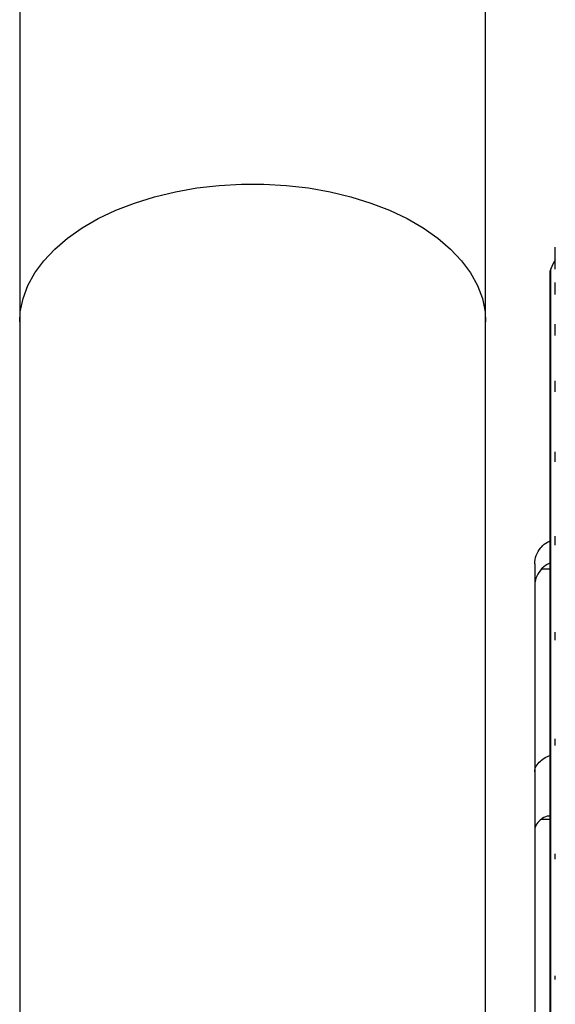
# Model space of a CAD drawing. Header units: inches. Extents: x 41.7 to 125.9, y 54.1 to 147.1.
# Tile 16 of 59: x 63.2 to 64.9, y 59 to 62.2. Entities that reach past the tile are written whole.
import ezdxf

# ---------------------------------------------------------------- set-up
doc = ezdxf.new("R2010")
doc.units = ezdxf.units.IN
doc.header["$LTSCALE"] = 20
doc.header["$MEASUREMENT"] = 0

msp = doc.modelspace()

# ---------------------------------------------------------------- linework, layer by layer
for p, q in [((63.179, 82.9235), (63.179, 61.1982)), ((64.679, 61.1982), (64.679, 82.9235)), ((64.9032, 61.4077), (64.9032, 61.4382)), ((64.9032, 61.368), (64.9032, 61.4077)), ((64.8859, 61.3578), (64.8859, 54.8186)), ((64.8884, 58.0882), (64.8884, 61.3686)), ((64.9032, 61.2862), (64.9032, 61.3249)), ((63.179, 61.1982), (63.179, 56.4288)), ((64.679, 56.4288), (64.679, 61.1982)), ((64.9032, 61.1538), (64.9032, 61.191)), ((64.9032, 60.9732), (64.9032, 61.0082)), ((64.9032, 60.747), (64.9032, 60.7794)), ((64.9032, 60.4789), (64.9032, 60.5081)), ((64.837, 60.4187), (64.837, 60.3483)), ((64.8585, 60.4025), (64.8859, 60.4025)), ((64.837, 60.3483), (64.837, 59.7492)), ((64.9032, 60.1731), (64.9032, 60.1986)), ((64.9032, 59.8344), (64.9032, 59.8558)), ((64.837, 59.7492), (64.837, 59.5603)), ((64.8585, 59.5973), (64.8859, 59.5973)), ((64.837, 59.5603), (64.837, 58.6446)), ((64.9032, 59.4682), (64.9032, 59.4852)), ((64.9032, 59.0802), (64.9032, 59.0926))]:
    msp.add_line(p, q)
at = {"flags": 128}
msp.add_lwpolyline([(63.179, 61.1982), (63.1809, 61.2304), (63.1897, 61.273), (63.2053, 61.3149), (63.2277, 61.3557), (63.2567, 61.395), (63.2919, 61.4325), (63.333, 61.4678), (63.3798, 61.5006), (63.4316, 61.5306), (63.4881, 61.5574), (63.5488, 61.5809), (63.6129, 61.6009), (63.68, 61.6171), (63.7495, 61.6293), (63.8206, 61.6376), (63.8927, 61.6417), (63.9652, 61.6417), (64.0373, 61.6376), (64.1085, 61.6293), (64.1779, 61.6171), (64.245, 61.6009), (64.3092, 61.5809), (64.3698, 61.5574), (64.4263, 61.5306), (64.4782, 61.5006), (64.5249, 61.4678), (64.5661, 61.4325), (64.6013, 61.395), (64.6302, 61.3557), (64.6526, 61.3149), (64.6683, 61.273), (64.677, 61.2304), (64.679, 61.1982)], dxfattribs=at)
for centre, radius, start, end in [((65.912, 60.8782), 1.135, 152.7229, 154.3992), ((64.9109, 61.3578), 0.025, 154.3992, 180)]:
    msp.add_arc(centre, radius, start, end)
for points, knots in [([(64.837, 60.4187), (64.8379, 60.4279), (64.8398, 60.4463), (64.8504, 60.4639), (64.8575, 60.4719), (64.8585, 60.473)], [0, 0, 0, 0, 0.464486, 0.928983, 1, 1, 1, 1]), ([(64.8585, 60.473), (64.8645, 60.4791), (64.8727, 60.4873), (64.8832, 60.4917), (64.886, 60.4928)], [0, 0, 0, 0, 0.743273, 1, 1, 1, 1]), ([(64.8585, 60.4025), (64.8528, 60.3951), (64.8415, 60.3802), (64.8372, 60.3602), (64.837, 60.3497), (64.837, 60.3483)], [0, 0, 0, 0, 0.464224, 0.928432, 1, 1, 1, 1]), ([(64.8859, 60.4205), (64.8851, 60.4203), (64.8754, 60.4178), (64.8664, 60.4108), (64.8592, 60.4033), (64.8585, 60.4025)], [0, 0, 0, 0, 0.076835, 0.901057, 1, 1, 1, 1]), ([(64.8585, 59.7863), (64.8645, 59.7908), (64.8727, 59.7969), (64.8832, 59.8011), (64.8859, 59.8022)], [0, 0, 0, 0, 0.743432, 1, 1, 1, 1]), ([(64.837, 59.7492), (64.8379, 59.7555), (64.8398, 59.768), (64.8504, 59.7801), (64.8575, 59.7855), (64.8585, 59.7863)], [0, 0, 0, 0, 0.464486, 0.928983, 1, 1, 1, 1]), ([(64.8585, 59.5973), (64.8528, 59.5922), (64.8415, 59.5821), (64.8372, 59.5684), (64.837, 59.5612), (64.837, 59.5603)], [0, 0, 0, 0, 0.464224, 0.928432, 1, 1, 1, 1]), ([(64.8859, 59.6072), (64.8851, 59.6071), (64.8754, 59.6064), (64.8664, 59.6029), (64.8592, 59.5979), (64.8585, 59.5973)], [0, 0, 0, 0, 0.076835, 0.901057, 1, 1, 1, 1])]:
    msp.add_open_spline(points, degree=3, knots=knots)

doc.saveas('drawing.dxf')
